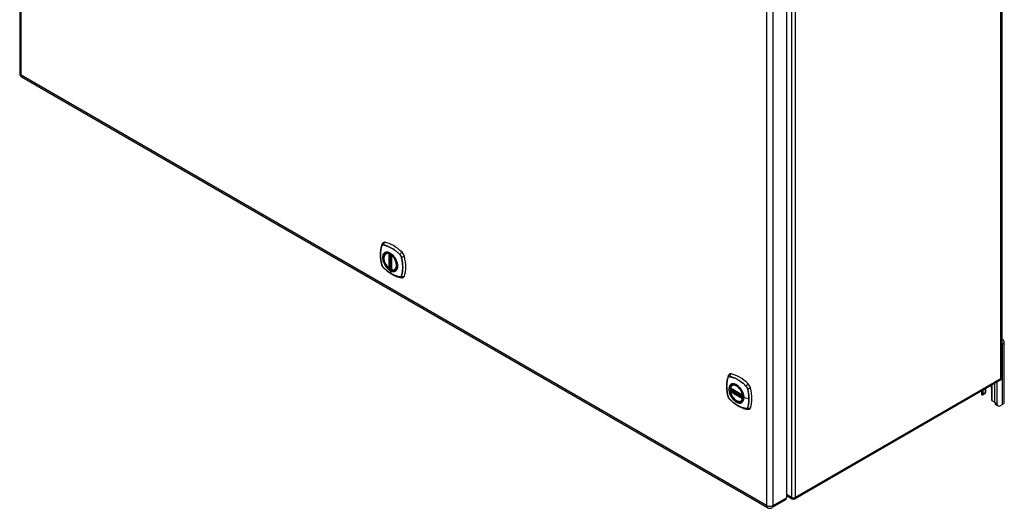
# Model space of a CAD drawing. Header units: inches. Extents: x 12 to 235, y 17 to 143.
# Tile 19 of 25: x 202 to 235, y 60 to 77. Entities that reach past the tile are written whole.
import ezdxf

# ---------------------------------------------------------------- set-up
doc = ezdxf.new("R2010")
doc.units = ezdxf.units.IN
doc.header["$MEASUREMENT"] = 0
doc.layers.add('Visible Edges(ANSI)', color=7, linetype='Continuous', lineweight=25)
doc.layers.add('Visible Tangent Edges(ANSI)', color=7, linetype='Continuous', lineweight=25)

msp = doc.modelspace()

# ---------------------------------------------------------------- linework, layer by layer
at = {"layer": 'Visible Edges(ANSI)'}
for p, q in [((202.226, 123.367), (202.226, 74.801)), ((235.392, 113.348), (235.392, 64.52)), ((228.123, 109.03), (228.123, 60.464)), ((202.307, 74.662), (227.477, 60.13)), ((214.593, 68.709), (214.604, 68.715)), ((214.788, 68.648), (214.788, 68.17)), ((214.719, 68.225), (214.706, 68.218)), ((214.734, 68.223), (214.732, 68.225)), ((214.788, 68.246), (214.747, 68.222)), ((214.906, 68.167), (214.917, 68.173)), ((235.419, 65.656), (235.392, 65.64)), ((235.474, 63.691), (235.474, 65.732)), ((226.285, 64.266), (226.296, 64.272)), ((235.343, 64.434), (228.412, 60.433)), ((235.159, 63.678), (235.159, 64.328)), ((235.234, 63.635), (235.234, 64.371)), ((226.229, 64.162), (226.643, 63.923)), ((226.229, 64.067), (226.243, 64.075)), ((226.249, 64.086), (226.248, 64.089)), ((226.254, 64.1), (226.295, 64.124)), ((234.707, 64.067), (234.707, 63.973)), ((234.821, 63.975), (234.747, 63.932)), ((234.759, 63.96), (234.759, 64.098)), ((234.834, 64.14), (234.834, 64.003)), ((234.855, 64.048), (234.855, 64.153)), ((235.047, 64.152), (235.047, 63.795)), ((226.598, 63.724), (226.609, 63.73)), ((235.266, 63.563), (235.192, 63.606)), ((235.419, 63.615), (235.344, 63.571)), ((228.123, 60.542), (228.313, 60.433)), ((228.09, 60.39), (227.638, 60.13))]:
    msp.add_line(p, q, dxfattribs=at)
at = {"layer": 'Visible Edges(ANSI)', "flags": 128}
for points in [[(214.457, 69.014), (214.445, 68.977), (214.434, 68.939), (214.426, 68.9), (214.419, 68.861), (214.413, 68.82), (214.409, 68.779), (214.407, 68.737), (214.406, 68.694), (214.407, 68.651), (214.409, 68.607), (214.413, 68.562), (214.418, 68.517), (214.425, 68.472), (214.433, 68.427), (214.442, 68.381), (214.453, 68.335)], [(214.5, 69.076), (214.492, 69.069), (214.485, 69.062), (214.473, 69.046), (214.463, 69.03), (214.457, 69.014)], [(214.692, 68.219), (214.678, 68.231), (214.664, 68.245), (214.651, 68.259), (214.638, 68.274), (214.626, 68.29), (214.614, 68.306), (214.603, 68.323), (214.592, 68.34), (214.582, 68.358), (214.572, 68.376), (214.564, 68.394), (214.556, 68.413), (214.549, 68.431), (214.543, 68.45), (214.538, 68.469), (214.533, 68.487), (214.53, 68.505), (214.527, 68.523), (214.526, 68.541), (214.525, 68.558), (214.525, 68.575), (214.527, 68.591), (214.529, 68.607), (214.532, 68.622), (214.537, 68.636), (214.542, 68.649), (214.548, 68.662), (214.555, 68.673), (214.564, 68.684), (214.573, 68.693), (214.583, 68.702), (214.593, 68.709)], [(214.846, 68.629), (214.865, 68.606), (214.883, 68.583), (214.899, 68.558), (214.915, 68.533), (214.929, 68.507), (214.942, 68.48), (214.954, 68.453), (214.963, 68.425)], [(214.453, 68.335), (214.458, 68.32), (214.463, 68.306), (214.469, 68.293), (214.476, 68.28), (214.484, 68.267), (214.492, 68.255), (214.502, 68.244), (214.512, 68.233)], [(214.512, 68.233), (214.547, 68.2), (214.582, 68.169), (214.617, 68.139), (214.653, 68.111), (214.689, 68.084), (214.726, 68.058), (214.763, 68.034), (214.8, 68.012), (214.837, 67.991), (214.875, 67.972), (214.913, 67.955), (214.951, 67.939), (214.988, 67.926), (215.026, 67.914), (215.064, 67.904), (215.102, 67.896)], [(214.732, 68.225), (214.73, 68.226), (214.726, 68.227), (214.722, 68.227), (214.719, 68.225)], [(214.906, 68.167), (214.894, 68.161), (214.882, 68.156), (214.869, 68.153), (214.855, 68.151), (214.841, 68.151), (214.826, 68.152), (214.812, 68.155), (214.797, 68.158)], [(215.102, 67.896), (215.119, 67.894), (215.138, 67.894), (215.158, 67.896), (215.168, 67.899), (215.178, 67.902)], [(226.149, 64.571), (226.137, 64.534), (226.126, 64.496), (226.118, 64.458), (226.111, 64.418), (226.105, 64.377), (226.101, 64.336), (226.099, 64.294), (226.098, 64.251), (226.099, 64.208), (226.101, 64.164), (226.105, 64.119), (226.11, 64.075), (226.117, 64.029), (226.125, 63.984), (226.134, 63.938), (226.145, 63.892)], [(226.192, 64.633), (226.184, 64.626), (226.177, 64.619), (226.165, 64.603), (226.155, 64.587), (226.149, 64.571)], [(226.223, 64.175), (226.228, 64.19), (226.233, 64.204), (226.239, 64.217), (226.246, 64.229), (226.255, 64.24), (226.264, 64.25), (226.274, 64.259), (226.285, 64.266)], [(226.538, 64.186), (226.557, 64.164), (226.575, 64.14), (226.591, 64.115), (226.607, 64.09), (226.621, 64.064), (226.634, 64.037), (226.645, 64.01), (226.655, 63.982)], [(226.145, 63.892), (226.15, 63.877), (226.155, 63.863), (226.161, 63.85), (226.168, 63.837), (226.176, 63.824), (226.184, 63.812), (226.194, 63.801), (226.204, 63.79)], [(226.598, 63.724), (226.587, 63.718), (226.575, 63.713), (226.562, 63.71), (226.549, 63.709), (226.535, 63.708), (226.521, 63.709), (226.507, 63.711), (226.493, 63.714), (226.478, 63.719), (226.463, 63.725), (226.449, 63.732), (226.434, 63.74), (226.419, 63.749), (226.405, 63.759), (226.391, 63.77), (226.376, 63.782), (226.363, 63.796), (226.349, 63.809), (226.336, 63.824), (226.323, 63.839), (226.311, 63.855), (226.3, 63.872), (226.289, 63.889), (226.278, 63.907), (226.269, 63.925), (226.26, 63.943), (226.252, 63.961), (226.244, 63.98), (226.238, 63.999), (226.232, 64.017), (226.227, 64.036), (226.223, 64.054)], [(226.243, 64.075), (226.245, 64.077), (226.248, 64.08), (226.249, 64.083), (226.249, 64.086)], [(234.747, 63.932), (234.746, 63.931), (234.745, 63.931), (234.743, 63.931), (234.742, 63.93), (234.741, 63.93), (234.74, 63.93), (234.739, 63.93), (234.738, 63.93), (234.737, 63.93), (234.736, 63.93), (234.734, 63.93), (234.733, 63.93), (234.732, 63.93), (234.731, 63.931), (234.73, 63.931), (234.729, 63.932), (234.728, 63.932), (234.727, 63.933), (234.726, 63.934), (234.725, 63.934), (234.724, 63.935), (234.723, 63.936), (234.722, 63.937), (234.721, 63.938)], [(234.842, 64.008), (234.842, 64.008), (234.841, 64.007), (234.841, 64.007), (234.841, 64.006), (234.84, 64.006), (234.84, 64.005), (234.84, 64.005), (234.839, 64.005), (234.839, 64.004), (234.839, 64.004), (234.838, 64.003), (234.838, 64.003), (234.838, 64.002), (234.837, 64.002), (234.837, 64.002), (234.836, 64.001), (234.836, 64.001), (234.836, 64), (234.835, 64), (234.835, 64), (234.835, 63.999), (234.834, 63.999), (234.834, 63.998), (234.833, 63.998)], [(226.204, 63.79), (226.239, 63.757), (226.274, 63.726), (226.309, 63.696), (226.345, 63.668), (226.381, 63.641), (226.418, 63.615), (226.455, 63.591), (226.492, 63.569), (226.529, 63.548), (226.567, 63.529), (226.605, 63.512), (226.643, 63.496), (226.68, 63.483), (226.718, 63.471), (226.756, 63.461), (226.794, 63.453)], [(235.096, 63.722), (235.094, 63.722), (235.092, 63.723), (235.09, 63.724), (235.088, 63.724), (235.087, 63.725), (235.085, 63.726), (235.083, 63.727), (235.081, 63.728), (235.08, 63.729), (235.078, 63.73), (235.077, 63.731), (235.075, 63.733), (235.073, 63.734), (235.072, 63.735), (235.07, 63.737), (235.069, 63.738), (235.068, 63.74), (235.066, 63.741), (235.065, 63.743), (235.064, 63.745), (235.063, 63.746), (235.062, 63.748), (235.06, 63.75), (235.059, 63.751)], [(226.794, 63.453), (226.811, 63.451), (226.83, 63.451), (226.85, 63.453), (226.86, 63.456), (226.87, 63.459)]]:
    msp.add_lwpolyline(points, dxfattribs=at)
at = {"layer": 'Visible Edges(ANSI)'}
for centre, radius, start, end in [((202.387, 74.801), 0.161, 180, 240), ((214.8, 68.648), 0.0118, 137.3656, 180), ((214.7, 68.228), 0.0118, 229.389, 300), ((214.742, 68.232), 0.0118, 232.1717, 300), ((214.8, 68.17), 0.0118, 180, 253.4446), ((235.293, 64.52), 0.099, 300, 0), ((226.235, 64.172), 0.0118, 166.5554, 240), ((226.235, 64.056), 0.0118, 120, 190.611), ((226.26, 64.09), 0.0118, 120, 187.8283), ((226.649, 63.933), 0.0118, 240, 282.6344), ((228.362, 60.518), 0.099, 240, 300), ((227.558, 60.269), 0.161, 240, 300)]:
    msp.add_arc(centre, radius, start, end, dxfattribs=at)
for centre, major_axis, start_param, end_param in [((214.597, 68.929), (-0.089, 0.153), 5.825423, 6.381985), ((214.848, 67.932), (-0.64, 1.108), 5.170151, 5.825423), ((214.743, 68.434), (0.157, -0.273), 2.363977, 7.060801), ((215.098, 68.639), (0.089, -0.153), 1.113034, 2.028558), ((214.36, 68.775), (-0.64, 1.108), 3.599355, 4.254627), ((215.098, 68.06), (0.089, -0.153), 6.184386, 6.740947), ((235.287, 65.732), (0.188, 0), 5.497787, 7.25497), ((226.289, 64.486), (-0.089, 0.153), 5.825423, 6.381985), ((226.54, 63.489), (-0.64, 1.108), 5.170151, 5.825423), ((226.435, 63.991), (0.157, -0.273), 2.363977, 7.060801), ((226.79, 64.196), (0.089, -0.153), 1.113034, 2.028558), ((234.903, 64.235), (0.102, -0.176), 0.785398, 1.335218), ((226.052, 64.332), (-0.64, 1.108), 3.599355, 4.254627), ((234.843, 63.973), (-0.136, 0), 0, 0.457575), ((234.716, 63.986), (0.031, -0.0537), 6.282025, 7.068583), ((234.79, 64.029), (0.031, -0.0537), 0, 0.785398), ((234.668, 64.048), (0.187, 0), 5.900503, 6.283185), ((235.09, 63.769), (-0.031, 0.0537), 0.785398, 1.571956), ((235.156, 63.792), (0.136, 0), 4.254814, 4.739895), ((235.27, 63.741), (-0.078, -0.135), 5.497787, 6.283185), ((235.344, 63.699), (-0.078, -0.135), 5.497787, 7.068583), ((235.287, 63.691), (0.187, 0), 5.497787, 6.283185), ((226.79, 63.617), (0.089, -0.153), 6.184386, 6.740947), ((228.009, 60.53), (0.081, -0.139), 0, 0.785398)]:
    msp.add_ellipse(centre, major_axis=major_axis, ratio=0.57735, start_param=start_param, end_param=end_param, dxfattribs=at)
for centre, major_axis in [((214.739, 68.432), (0.16, -0.277)), ((226.431, 63.989), (-0.16, 0.277))]:
    msp.add_ellipse(centre, major_axis=major_axis, ratio=0.57735, dxfattribs=at)
at = {"layer": 'Visible Tangent Edges(ANSI)'}
for p, q in [((202.274, 74.735), (202.274, 123.301)), ((235.363, 64.48), (235.363, 113.308)), ((228.292, 109.306), (228.292, 60.478)), ((228.432, 60.478), (228.432, 109.306)), ((227.444, 108.769), (227.444, 60.203)), ((227.671, 60.203), (227.671, 108.769)), ((227.444, 60.203), (202.274, 74.735)), ((214.457, 68.969), (214.457, 68.969)), ((214.509, 68.999), (214.509, 68.999)), ((214.691, 68.701), (214.691, 68.223)), ((214.708, 68.701), (214.715, 68.705)), ((214.708, 68.223), (214.708, 68.701)), ((214.719, 68.703), (214.719, 68.229)), ((214.735, 68.23), (214.735, 68.695)), ((214.75, 68.228), (214.75, 68.686)), ((214.792, 68.165), (214.792, 68.643)), ((215.063, 68.679), (215.064, 68.679)), ((215.115, 68.589), (215.115, 68.589)), ((214.457, 68.328), (214.457, 68.329)), ((214.509, 68.238), (214.509, 68.239)), ((214.719, 68.229), (214.708, 68.223)), ((214.788, 68.25), (214.75, 68.228)), ((214.786, 68.025), (214.738, 68.14)), ((215.064, 67.918), (215.063, 67.918)), ((215.115, 67.948), (215.115, 67.948)), ((235.419, 63.615), (235.419, 65.656)), ((226.149, 64.526), (226.149, 64.526)), ((226.201, 64.556), (226.201, 64.556)), ((226.755, 64.236), (226.756, 64.236)), ((235.363, 64.48), (228.432, 60.478)), ((235.059, 64.271), (235.059, 63.751)), ((226.149, 63.885), (226.149, 63.886)), ((226.64, 63.928), (226.227, 64.167)), ((226.227, 64.051), (226.64, 63.813)), ((226.235, 64.066), (226.246, 64.073)), ((226.649, 63.827), (226.235, 64.066)), ((226.246, 64.073), (226.656, 63.836)), ((226.657, 63.853), (226.255, 64.085)), ((226.26, 64.1), (226.298, 64.122)), ((226.657, 63.87), (226.26, 64.1)), ((226.807, 64.146), (226.807, 64.146)), ((234.747, 63.932), (234.747, 64.09)), ((234.834, 64.003), (234.759, 63.96)), ((226.201, 63.795), (226.201, 63.796)), ((226.656, 63.831), (226.649, 63.827)), ((226.853, 63.799), (226.683, 63.842)), ((235.234, 63.635), (235.159, 63.678)), ((226.756, 63.475), (226.755, 63.475)), ((226.807, 63.506), (226.807, 63.505)), ((228.292, 60.478), (228.123, 60.576)), ((227.671, 60.203), (228.123, 60.464))]:
    msp.add_line(p, q, dxfattribs=at)
at = {"layer": 'Visible Tangent Edges(ANSI)', "flags": 128}
for points in [[(214.456, 68.971), (214.449, 68.949), (214.442, 68.927), (214.436, 68.904), (214.431, 68.88), (214.426, 68.856), (214.422, 68.832), (214.418, 68.807), (214.415, 68.781), (214.413, 68.756), (214.412, 68.729), (214.411, 68.703), (214.41, 68.676), (214.411, 68.648), (214.412, 68.62), (214.413, 68.592), (214.415, 68.564), (214.418, 68.535), (214.422, 68.507), (214.426, 68.477), (214.431, 68.448), (214.436, 68.419), (214.442, 68.389), (214.449, 68.359), (214.456, 68.329)], [(214.457, 68.329), (214.45, 68.359), (214.443, 68.388), (214.437, 68.418), (214.431, 68.448), (214.427, 68.477), (214.422, 68.506), (214.419, 68.535), (214.416, 68.563), (214.414, 68.592), (214.412, 68.62), (214.411, 68.647), (214.411, 68.675), (214.411, 68.702), (214.412, 68.728), (214.414, 68.755), (214.416, 68.78), (214.419, 68.806), (214.422, 68.831), (214.426, 68.855), (214.431, 68.879), (214.437, 68.902), (214.443, 68.925), (214.45, 68.947), (214.457, 68.969)], [(214.509, 69.001), (214.506, 69.002), (214.503, 69.002), (214.5, 69.002), (214.497, 69.002), (214.494, 69.002), (214.491, 69.002), (214.489, 69.001), (214.486, 69.001), (214.483, 69), (214.481, 68.999), (214.479, 68.998), (214.476, 68.997), (214.474, 68.995), (214.472, 68.994), (214.47, 68.992), (214.468, 68.99), (214.466, 68.988), (214.464, 68.986), (214.463, 68.984), (214.461, 68.982), (214.46, 68.979), (214.458, 68.977), (214.457, 68.974), (214.456, 68.971)], [(214.457, 68.969), (214.458, 68.972), (214.459, 68.975), (214.46, 68.977), (214.462, 68.98), (214.463, 68.982), (214.465, 68.984), (214.467, 68.986), (214.469, 68.988), (214.471, 68.99), (214.473, 68.991), (214.475, 68.993), (214.477, 68.994), (214.479, 68.996), (214.481, 68.997), (214.484, 68.997), (214.486, 68.998), (214.489, 68.999), (214.492, 68.999), (214.494, 69), (214.497, 69), (214.5, 69), (214.503, 69), (214.506, 68.999), (214.509, 68.999)], [(215.065, 68.68), (215.042, 68.702), (215.02, 68.722), (214.997, 68.742), (214.974, 68.762), (214.951, 68.781), (214.927, 68.799), (214.904, 68.817), (214.88, 68.833), (214.857, 68.85), (214.833, 68.865), (214.81, 68.88), (214.786, 68.894), (214.763, 68.907), (214.739, 68.919), (214.715, 68.931), (214.692, 68.942), (214.669, 68.952), (214.645, 68.962), (214.622, 68.97), (214.599, 68.978), (214.576, 68.985), (214.554, 68.991), (214.531, 68.997), (214.509, 69.001)], [(214.509, 68.999), (214.531, 68.994), (214.554, 68.989), (214.576, 68.983), (214.599, 68.976), (214.622, 68.968), (214.645, 68.96), (214.668, 68.951), (214.692, 68.941), (214.715, 68.93), (214.739, 68.918), (214.762, 68.906), (214.786, 68.892), (214.809, 68.878), (214.833, 68.864), (214.856, 68.848), (214.88, 68.832), (214.903, 68.815), (214.926, 68.798), (214.95, 68.779), (214.973, 68.761), (214.996, 68.741), (215.018, 68.721), (215.041, 68.7), (215.063, 68.679)], [(214.544, 68.729), (214.535, 68.721), (214.527, 68.712), (214.519, 68.702), (214.512, 68.691), (214.506, 68.679), (214.501, 68.667), (214.496, 68.653), (214.493, 68.639), (214.49, 68.625), (214.488, 68.609), (214.486, 68.593), (214.486, 68.577), (214.486, 68.56), (214.488, 68.542), (214.49, 68.524), (214.493, 68.506), (214.496, 68.488), (214.501, 68.469), (214.506, 68.45), (214.512, 68.432), (214.519, 68.413), (214.527, 68.394), (214.535, 68.376), (214.544, 68.357)], [(214.739, 68.144), (214.702, 68.168), (214.665, 68.199), (214.631, 68.234), (214.598, 68.275), (214.569, 68.318), (214.544, 68.364), (214.523, 68.412), (214.507, 68.46), (214.496, 68.507), (214.49, 68.553), (214.49, 68.596), (214.496, 68.635), (214.507, 68.67), (214.523, 68.699), (214.544, 68.723), (214.569, 68.74), (214.598, 68.75), (214.63, 68.753), (214.665, 68.749), (214.701, 68.737), (214.738, 68.719), (214.775, 68.695), (214.811, 68.664), (214.846, 68.629)], [(214.577, 68.748), (214.576, 68.747), (214.574, 68.747), (214.573, 68.746), (214.571, 68.746), (214.57, 68.745), (214.568, 68.744), (214.567, 68.744), (214.565, 68.743), (214.564, 68.742), (214.562, 68.741), (214.561, 68.741), (214.56, 68.74), (214.558, 68.739), (214.557, 68.738), (214.556, 68.737), (214.554, 68.736), (214.553, 68.736), (214.552, 68.735), (214.55, 68.734), (214.549, 68.733), (214.548, 68.732), (214.546, 68.731), (214.545, 68.73), (214.544, 68.729)], [(214.899, 68.562), (214.888, 68.579), (214.876, 68.596), (214.863, 68.612), (214.85, 68.627), (214.837, 68.642), (214.824, 68.656), (214.81, 68.669), (214.796, 68.681), (214.782, 68.693), (214.767, 68.704), (214.753, 68.714), (214.738, 68.722), (214.724, 68.73), (214.709, 68.737), (214.695, 68.743), (214.68, 68.748), (214.666, 68.752), (214.652, 68.754), (214.639, 68.756), (214.626, 68.757), (214.613, 68.756), (214.6, 68.754), (214.589, 68.752), (214.577, 68.748)], [(214.932, 68.505), (214.931, 68.507), (214.93, 68.51), (214.928, 68.512), (214.927, 68.514), (214.926, 68.517), (214.924, 68.519), (214.923, 68.522), (214.922, 68.524), (214.92, 68.527), (214.919, 68.529), (214.918, 68.531), (214.916, 68.534), (214.915, 68.536), (214.914, 68.539), (214.912, 68.541), (214.911, 68.543), (214.909, 68.546), (214.908, 68.548), (214.906, 68.551), (214.905, 68.553), (214.903, 68.555), (214.902, 68.558), (214.9, 68.56), (214.899, 68.562)], [(214.932, 68.133), (214.941, 68.141), (214.949, 68.15), (214.957, 68.16), (214.964, 68.171), (214.97, 68.183), (214.976, 68.195), (214.98, 68.209), (214.984, 68.223), (214.987, 68.237), (214.989, 68.253), (214.99, 68.269), (214.991, 68.285), (214.99, 68.303), (214.989, 68.32), (214.987, 68.338), (214.984, 68.356), (214.98, 68.374), (214.975, 68.393), (214.97, 68.412), (214.964, 68.43), (214.957, 68.449), (214.949, 68.468), (214.941, 68.486), (214.932, 68.505)], [(215.064, 68.679), (215.066, 68.676), (215.069, 68.672), (215.072, 68.669), (215.075, 68.666), (215.078, 68.663), (215.081, 68.659), (215.083, 68.656), (215.086, 68.652), (215.088, 68.649), (215.091, 68.645), (215.093, 68.641), (215.095, 68.637), (215.098, 68.633), (215.1, 68.629), (215.102, 68.625), (215.104, 68.621), (215.105, 68.617), (215.107, 68.613), (215.109, 68.609), (215.11, 68.605), (215.112, 68.601), (215.113, 68.597), (215.114, 68.593), (215.115, 68.589)], [(215.117, 68.589), (215.116, 68.593), (215.115, 68.597), (215.114, 68.602), (215.112, 68.606), (215.111, 68.61), (215.109, 68.614), (215.107, 68.618), (215.106, 68.622), (215.104, 68.626), (215.102, 68.63), (215.099, 68.634), (215.097, 68.638), (215.095, 68.642), (215.093, 68.646), (215.09, 68.65), (215.087, 68.654), (215.085, 68.657), (215.082, 68.661), (215.079, 68.664), (215.077, 68.668), (215.074, 68.671), (215.071, 68.674), (215.068, 68.677), (215.065, 68.68)], [(215.115, 68.589), (215.123, 68.559), (215.129, 68.529), (215.135, 68.499), (215.141, 68.47), (215.146, 68.44), (215.15, 68.411), (215.153, 68.382), (215.156, 68.354), (215.159, 68.326), (215.16, 68.298), (215.161, 68.27), (215.161, 68.243), (215.161, 68.216), (215.16, 68.189), (215.159, 68.163), (215.156, 68.137), (215.153, 68.112), (215.15, 68.087), (215.146, 68.062), (215.141, 68.038), (215.135, 68.015), (215.129, 67.992), (215.123, 67.97), (215.115, 67.948)], [(215.117, 67.947), (215.125, 67.969), (215.131, 67.991), (215.137, 68.014), (215.143, 68.037), (215.147, 68.061), (215.151, 68.086), (215.155, 68.111), (215.158, 68.136), (215.16, 68.162), (215.162, 68.189), (215.163, 68.215), (215.163, 68.242), (215.162, 68.27), (215.162, 68.297), (215.16, 68.325), (215.158, 68.354), (215.155, 68.382), (215.151, 68.411), (215.147, 68.44), (215.142, 68.47), (215.137, 68.499), (215.131, 68.529), (215.125, 68.559), (215.117, 68.589)], [(214.456, 68.329), (214.457, 68.325), (214.458, 68.321), (214.46, 68.317), (214.461, 68.312), (214.463, 68.308), (214.464, 68.304), (214.466, 68.3), (214.468, 68.296), (214.47, 68.292), (214.472, 68.288), (214.474, 68.284), (214.476, 68.28), (214.479, 68.276), (214.481, 68.272), (214.483, 68.268), (214.486, 68.264), (214.489, 68.261), (214.491, 68.257), (214.494, 68.254), (214.497, 68.25), (214.5, 68.247), (214.503, 68.244), (214.506, 68.241), (214.509, 68.238)], [(214.509, 68.239), (214.506, 68.242), (214.503, 68.245), (214.5, 68.248), (214.497, 68.251), (214.494, 68.255), (214.492, 68.258), (214.489, 68.262), (214.486, 68.265), (214.484, 68.269), (214.481, 68.272), (214.479, 68.276), (214.477, 68.28), (214.475, 68.284), (214.473, 68.288), (214.471, 68.292), (214.469, 68.296), (214.467, 68.3), (214.465, 68.304), (214.463, 68.308), (214.462, 68.312), (214.46, 68.316), (214.459, 68.32), (214.458, 68.324), (214.457, 68.328)], [(214.786, 68.025), (214.774, 68.032), (214.763, 68.039), (214.751, 68.046), (214.739, 68.054), (214.727, 68.061), (214.716, 68.069), (214.704, 68.077), (214.692, 68.085), (214.681, 68.094), (214.669, 68.102), (214.657, 68.111), (214.646, 68.12), (214.634, 68.129), (214.622, 68.138), (214.611, 68.147), (214.599, 68.157), (214.588, 68.167), (214.576, 68.176), (214.565, 68.186), (214.554, 68.197), (214.542, 68.207), (214.531, 68.217), (214.52, 68.228), (214.509, 68.238)], [(214.509, 68.238), (214.531, 68.216), (214.554, 68.196), (214.577, 68.176), (214.599, 68.156), (214.623, 68.137), (214.646, 68.119), (214.669, 68.101), (214.693, 68.084), (214.716, 68.068), (214.74, 68.053), (214.763, 68.038), (214.787, 68.024), (214.81, 68.011), (214.834, 67.999), (214.857, 67.987), (214.881, 67.976), (214.904, 67.966), (214.928, 67.956), (214.951, 67.948), (214.974, 67.94), (214.997, 67.933), (215.02, 67.927), (215.042, 67.921), (215.065, 67.917)], [(214.544, 68.357), (214.545, 68.355), (214.546, 68.352), (214.548, 68.35), (214.549, 68.347), (214.55, 68.345), (214.552, 68.343), (214.553, 68.34), (214.554, 68.338), (214.556, 68.335), (214.557, 68.333), (214.558, 68.33), (214.56, 68.328), (214.561, 68.326), (214.562, 68.323), (214.564, 68.321), (214.565, 68.318), (214.567, 68.316), (214.568, 68.314), (214.57, 68.311), (214.571, 68.309), (214.573, 68.307), (214.574, 68.304), (214.576, 68.302), (214.577, 68.3)], [(214.577, 68.3), (214.583, 68.291), (214.589, 68.283), (214.595, 68.274), (214.601, 68.266), (214.607, 68.258), (214.613, 68.25), (214.619, 68.242), (214.626, 68.235), (214.632, 68.227), (214.639, 68.22), (214.646, 68.213), (214.653, 68.206), (214.66, 68.2), (214.666, 68.193), (214.673, 68.187), (214.681, 68.181), (214.688, 68.175), (214.695, 68.169), (214.702, 68.164), (214.709, 68.158), (214.717, 68.153), (214.724, 68.149), (214.731, 68.144), (214.738, 68.14)], [(214.719, 68.229), (214.719, 68.229), (214.719, 68.229), (214.719, 68.229), (214.719, 68.229), (214.719, 68.229), (214.719, 68.229), (214.719, 68.229), (214.719, 68.229), (214.719, 68.229), (214.719, 68.229), (214.719, 68.229), (214.719, 68.229), (214.719, 68.229), (214.719, 68.229), (214.719, 68.228), (214.719, 68.228), (214.719, 68.228), (214.719, 68.228), (214.719, 68.228), (214.719, 68.228), (214.719, 68.228), (214.719, 68.228), (214.719, 68.228), (214.719, 68.228)], [(214.719, 68.228), (214.719, 68.228), (214.719, 68.227), (214.719, 68.227), (214.719, 68.227), (214.719, 68.227), (214.719, 68.227), (214.719, 68.227), (214.719, 68.226), (214.719, 68.226), (214.719, 68.226), (214.719, 68.226), (214.719, 68.226), (214.719, 68.226), (214.719, 68.226), (214.719, 68.226), (214.719, 68.226), (214.719, 68.226), (214.719, 68.226), (214.719, 68.225), (214.719, 68.225), (214.719, 68.225), (214.719, 68.225), (214.719, 68.225), (214.719, 68.225)], [(214.719, 68.225), (214.719, 68.225), (214.719, 68.225), (214.719, 68.225), (214.719, 68.225), (214.719, 68.225), (214.719, 68.225), (214.719, 68.225), (214.719, 68.225), (214.719, 68.225), (214.719, 68.225), (214.719, 68.225), (214.719, 68.225), (214.719, 68.225), (214.719, 68.225), (214.719, 68.225), (214.719, 68.225), (214.719, 68.225), (214.719, 68.225), (214.719, 68.225), (214.719, 68.225), (214.719, 68.225), (214.719, 68.225), (214.719, 68.225), (214.719, 68.225)], [(214.732, 68.225), (214.732, 68.225), (214.732, 68.225), (214.732, 68.224), (214.733, 68.224), (214.733, 68.224), (214.733, 68.224), (214.733, 68.224), (214.733, 68.224), (214.733, 68.224), (214.733, 68.224), (214.733, 68.224), (214.733, 68.224), (214.733, 68.224), (214.733, 68.224), (214.733, 68.224), (214.733, 68.224), (214.733, 68.224), (214.733, 68.224), (214.733, 68.224), (214.733, 68.224), (214.733, 68.224), (214.733, 68.224), (214.733, 68.224), (214.734, 68.224)], [(214.734, 68.227), (214.734, 68.227), (214.735, 68.227), (214.735, 68.227), (214.735, 68.227), (214.735, 68.228), (214.735, 68.228), (214.735, 68.228), (214.735, 68.228), (214.735, 68.228), (214.735, 68.228), (214.735, 68.228), (214.735, 68.229), (214.735, 68.229), (214.735, 68.229), (214.735, 68.229), (214.735, 68.229), (214.735, 68.229), (214.735, 68.229), (214.735, 68.229), (214.735, 68.23), (214.735, 68.23), (214.735, 68.23), (214.735, 68.23), (214.735, 68.23)], [(214.734, 68.224), (214.734, 68.224), (214.734, 68.224), (214.734, 68.224), (214.734, 68.224), (214.734, 68.224), (214.734, 68.224), (214.734, 68.224), (214.734, 68.224), (214.734, 68.225), (214.734, 68.225), (214.734, 68.225), (214.734, 68.225), (214.734, 68.225), (214.734, 68.225), (214.734, 68.225), (214.734, 68.225), (214.734, 68.226), (214.734, 68.226), (214.734, 68.226), (214.734, 68.226), (214.734, 68.226), (214.734, 68.227), (214.734, 68.227), (214.734, 68.227)], [(214.963, 68.425), (214.972, 68.399), (214.978, 68.372), (214.983, 68.345), (214.986, 68.32), (214.988, 68.295), (214.987, 68.271), (214.985, 68.248), (214.981, 68.226), (214.976, 68.206), (214.968, 68.188), (214.96, 68.171), (214.949, 68.156), (214.937, 68.143), (214.924, 68.132), (214.909, 68.123), (214.894, 68.116), (214.877, 68.112), (214.859, 68.11), (214.84, 68.11), (214.821, 68.112), (214.801, 68.117), (214.78, 68.124), (214.76, 68.133), (214.739, 68.144)], [(214.738, 68.14), (214.746, 68.136), (214.753, 68.132), (214.76, 68.128), (214.767, 68.125), (214.775, 68.122), (214.782, 68.119), (214.789, 68.116), (214.796, 68.114), (214.803, 68.112), (214.81, 68.11), (214.817, 68.109), (214.824, 68.108), (214.831, 68.107), (214.837, 68.106), (214.844, 68.105), (214.85, 68.105), (214.857, 68.105), (214.863, 68.106), (214.869, 68.106), (214.876, 68.107), (214.882, 68.109), (214.888, 68.11), (214.893, 68.112), (214.899, 68.114)], [(215.063, 67.918), (215.052, 67.921), (215.041, 67.923), (215.03, 67.925), (215.018, 67.928), (215.007, 67.931), (214.996, 67.934), (214.984, 67.938), (214.973, 67.941), (214.961, 67.945), (214.95, 67.949), (214.938, 67.953), (214.927, 67.957), (214.915, 67.962), (214.903, 67.967), (214.892, 67.972), (214.88, 67.977), (214.868, 67.982), (214.857, 67.988), (214.845, 67.994), (214.833, 68), (214.821, 68.006), (214.81, 68.012), (214.798, 68.019), (214.786, 68.025)], [(214.899, 68.114), (214.9, 68.114), (214.902, 68.115), (214.903, 68.116), (214.905, 68.116), (214.906, 68.117), (214.908, 68.118), (214.909, 68.118), (214.911, 68.119), (214.912, 68.12), (214.914, 68.12), (214.915, 68.121), (214.916, 68.122), (214.918, 68.123), (214.919, 68.124), (214.92, 68.125), (214.922, 68.125), (214.923, 68.126), (214.924, 68.127), (214.926, 68.128), (214.927, 68.129), (214.928, 68.13), (214.93, 68.131), (214.931, 68.132), (214.932, 68.133)], [(215.115, 67.948), (215.114, 67.945), (215.113, 67.943), (215.112, 67.94), (215.11, 67.938), (215.109, 67.935), (215.107, 67.933), (215.105, 67.931), (215.104, 67.929), (215.102, 67.927), (215.1, 67.926), (215.098, 67.924), (215.095, 67.923), (215.093, 67.922), (215.091, 67.921), (215.088, 67.92), (215.086, 67.919), (215.083, 67.918), (215.081, 67.918), (215.078, 67.918), (215.075, 67.917), (215.072, 67.917), (215.069, 67.918), (215.066, 67.918), (215.064, 67.918)], [(215.065, 67.917), (215.068, 67.916), (215.071, 67.916), (215.074, 67.916), (215.077, 67.916), (215.079, 67.916), (215.082, 67.916), (215.085, 67.917), (215.087, 67.917), (215.09, 67.918), (215.093, 67.919), (215.095, 67.92), (215.097, 67.921), (215.099, 67.923), (215.102, 67.924), (215.104, 67.926), (215.106, 67.928), (215.107, 67.93), (215.109, 67.932), (215.111, 67.934), (215.112, 67.936), (215.114, 67.939), (215.115, 67.942), (215.116, 67.944), (215.117, 67.947)], [(226.148, 64.528), (226.141, 64.506), (226.134, 64.484), (226.128, 64.461), (226.123, 64.438), (226.118, 64.413), (226.114, 64.389), (226.11, 64.364), (226.107, 64.338), (226.105, 64.313), (226.104, 64.286), (226.103, 64.26), (226.102, 64.233), (226.103, 64.205), (226.104, 64.178), (226.105, 64.149), (226.107, 64.121), (226.11, 64.092), (226.114, 64.064), (226.118, 64.034), (226.123, 64.005), (226.128, 63.976), (226.134, 63.946), (226.141, 63.916), (226.148, 63.886)], [(226.149, 63.886), (226.142, 63.916), (226.135, 63.946), (226.129, 63.975), (226.123, 64.005), (226.119, 64.034), (226.114, 64.063), (226.111, 64.092), (226.108, 64.121), (226.106, 64.149), (226.104, 64.177), (226.103, 64.205), (226.103, 64.232), (226.103, 64.259), (226.104, 64.285), (226.106, 64.312), (226.108, 64.337), (226.111, 64.363), (226.114, 64.388), (226.119, 64.412), (226.123, 64.436), (226.129, 64.459), (226.135, 64.482), (226.142, 64.504), (226.149, 64.526)], [(226.201, 64.558), (226.198, 64.559), (226.195, 64.559), (226.192, 64.559), (226.189, 64.559), (226.186, 64.559), (226.183, 64.559), (226.181, 64.558), (226.178, 64.558), (226.175, 64.557), (226.173, 64.556), (226.171, 64.555), (226.168, 64.554), (226.166, 64.552), (226.164, 64.551), (226.162, 64.549), (226.16, 64.547), (226.158, 64.545), (226.156, 64.543), (226.155, 64.541), (226.153, 64.539), (226.152, 64.536), (226.15, 64.534), (226.149, 64.531), (226.148, 64.528)], [(226.149, 64.526), (226.15, 64.529), (226.151, 64.532), (226.152, 64.534), (226.154, 64.537), (226.155, 64.539), (226.157, 64.541), (226.159, 64.543), (226.161, 64.545), (226.163, 64.547), (226.165, 64.548), (226.167, 64.55), (226.169, 64.551), (226.171, 64.553), (226.173, 64.554), (226.176, 64.555), (226.178, 64.555), (226.181, 64.556), (226.184, 64.556), (226.186, 64.557), (226.189, 64.557), (226.192, 64.557), (226.195, 64.557), (226.198, 64.556), (226.201, 64.556)], [(226.757, 64.237), (226.734, 64.259), (226.712, 64.279), (226.689, 64.299), (226.666, 64.319), (226.643, 64.338), (226.619, 64.356), (226.596, 64.374), (226.572, 64.391), (226.549, 64.407), (226.525, 64.422), (226.502, 64.437), (226.478, 64.451), (226.455, 64.464), (226.431, 64.476), (226.407, 64.488), (226.384, 64.499), (226.361, 64.509), (226.337, 64.519), (226.314, 64.527), (226.291, 64.535), (226.268, 64.542), (226.246, 64.548), (226.223, 64.554), (226.201, 64.558)], [(226.201, 64.556), (226.223, 64.551), (226.246, 64.546), (226.268, 64.54), (226.291, 64.533), (226.314, 64.525), (226.337, 64.517), (226.36, 64.508), (226.384, 64.498), (226.407, 64.487), (226.431, 64.475), (226.454, 64.463), (226.478, 64.449), (226.501, 64.436), (226.525, 64.421), (226.548, 64.405), (226.572, 64.389), (226.595, 64.372), (226.618, 64.355), (226.642, 64.337), (226.665, 64.318), (226.688, 64.298), (226.71, 64.278), (226.733, 64.257), (226.755, 64.236)], [(226.236, 64.286), (226.227, 64.278), (226.219, 64.269), (226.211, 64.259), (226.204, 64.248), (226.198, 64.236), (226.193, 64.224), (226.188, 64.211), (226.185, 64.196), (226.182, 64.182), (226.18, 64.166), (226.178, 64.15), (226.178, 64.134), (226.178, 64.117), (226.18, 64.099), (226.182, 64.081), (226.185, 64.063), (226.188, 64.045), (226.193, 64.026), (226.198, 64.007), (226.204, 63.988), (226.211, 63.97), (226.219, 63.951), (226.227, 63.933), (226.236, 63.914)], [(226.68, 63.845), (226.674, 63.786), (226.657, 63.738), (226.63, 63.7), (226.593, 63.676), (226.549, 63.667), (226.5, 63.672), (226.447, 63.692), (226.394, 63.725), (226.342, 63.771), (226.294, 63.826), (226.253, 63.889), (226.22, 63.956), (226.197, 64.025), (226.184, 64.093), (226.183, 64.155), (226.193, 64.21), (226.214, 64.255), (226.244, 64.287), (226.284, 64.306), (226.33, 64.309), (226.381, 64.299), (226.434, 64.274), (226.488, 64.235), (226.538, 64.186)], [(226.269, 64.305), (226.268, 64.304), (226.266, 64.304), (226.265, 64.303), (226.263, 64.303), (226.262, 64.302), (226.26, 64.301), (226.259, 64.301), (226.257, 64.3), (226.256, 64.299), (226.254, 64.298), (226.253, 64.298), (226.252, 64.297), (226.25, 64.296), (226.249, 64.295), (226.248, 64.294), (226.246, 64.293), (226.245, 64.293), (226.244, 64.292), (226.242, 64.291), (226.241, 64.29), (226.24, 64.289), (226.238, 64.288), (226.237, 64.287), (226.236, 64.286)], [(226.591, 64.119), (226.58, 64.136), (226.568, 64.153), (226.555, 64.169), (226.542, 64.184), (226.529, 64.199), (226.516, 64.213), (226.502, 64.226), (226.488, 64.238), (226.474, 64.25), (226.459, 64.261), (226.445, 64.271), (226.43, 64.279), (226.416, 64.287), (226.401, 64.294), (226.387, 64.3), (226.372, 64.305), (226.358, 64.309), (226.344, 64.311), (226.331, 64.313), (226.318, 64.314), (226.305, 64.313), (226.292, 64.311), (226.281, 64.309), (226.269, 64.305)], [(226.756, 64.236), (226.759, 64.233), (226.761, 64.23), (226.764, 64.226), (226.767, 64.223), (226.77, 64.22), (226.773, 64.216), (226.775, 64.213), (226.778, 64.209), (226.78, 64.206), (226.783, 64.202), (226.785, 64.198), (226.787, 64.194), (226.79, 64.19), (226.792, 64.186), (226.794, 64.182), (226.796, 64.178), (226.797, 64.174), (226.799, 64.17), (226.801, 64.166), (226.802, 64.162), (226.804, 64.158), (226.805, 64.154), (226.806, 64.15), (226.807, 64.146)], [(226.809, 64.146), (226.808, 64.15), (226.807, 64.154), (226.806, 64.159), (226.804, 64.163), (226.803, 64.167), (226.801, 64.171), (226.799, 64.175), (226.798, 64.179), (226.796, 64.183), (226.794, 64.187), (226.791, 64.191), (226.789, 64.195), (226.787, 64.199), (226.785, 64.203), (226.782, 64.207), (226.779, 64.211), (226.777, 64.214), (226.774, 64.218), (226.771, 64.221), (226.769, 64.225), (226.766, 64.228), (226.763, 64.231), (226.76, 64.234), (226.757, 64.237)], [(226.148, 63.886), (226.149, 63.882), (226.15, 63.878), (226.152, 63.874), (226.153, 63.869), (226.155, 63.865), (226.156, 63.861), (226.158, 63.857), (226.16, 63.853), (226.162, 63.849), (226.164, 63.845), (226.166, 63.841), (226.168, 63.837), (226.171, 63.833), (226.173, 63.829), (226.175, 63.825), (226.178, 63.822), (226.181, 63.818), (226.183, 63.814), (226.186, 63.811), (226.189, 63.807), (226.192, 63.804), (226.195, 63.801), (226.198, 63.798), (226.201, 63.795)], [(226.201, 63.796), (226.198, 63.799), (226.195, 63.802), (226.192, 63.805), (226.189, 63.808), (226.186, 63.812), (226.184, 63.815), (226.181, 63.819), (226.178, 63.822), (226.176, 63.826), (226.173, 63.83), (226.171, 63.833), (226.169, 63.837), (226.167, 63.841), (226.165, 63.845), (226.163, 63.849), (226.161, 63.853), (226.159, 63.857), (226.157, 63.861), (226.155, 63.865), (226.154, 63.869), (226.152, 63.873), (226.151, 63.877), (226.15, 63.881), (226.149, 63.885)], [(226.236, 63.914), (226.237, 63.912), (226.238, 63.909), (226.24, 63.907), (226.241, 63.904), (226.242, 63.902), (226.244, 63.9), (226.245, 63.897), (226.246, 63.895), (226.248, 63.892), (226.249, 63.89), (226.25, 63.887), (226.252, 63.885), (226.253, 63.883), (226.254, 63.88), (226.256, 63.878), (226.257, 63.875), (226.259, 63.873), (226.26, 63.871), (226.262, 63.868), (226.263, 63.866), (226.265, 63.864), (226.266, 63.861), (226.268, 63.859), (226.269, 63.857)], [(226.243, 64.075), (226.243, 64.075), (226.243, 64.075), (226.243, 64.075), (226.243, 64.075), (226.243, 64.075), (226.243, 64.074), (226.243, 64.074), (226.243, 64.074), (226.243, 64.074), (226.243, 64.074), (226.243, 64.074), (226.243, 64.074), (226.243, 64.074), (226.243, 64.074), (226.243, 64.074), (226.243, 64.074), (226.243, 64.074), (226.243, 64.074), (226.243, 64.074), (226.243, 64.074), (226.243, 64.074), (226.243, 64.074), (226.243, 64.074), (226.243, 64.074)], [(226.243, 64.074), (226.243, 64.074), (226.243, 64.074), (226.243, 64.074), (226.243, 64.074), (226.243, 64.074), (226.243, 64.074), (226.243, 64.074), (226.243, 64.074), (226.243, 64.074), (226.243, 64.074), (226.243, 64.074), (226.243, 64.074), (226.243, 64.074), (226.243, 64.074), (226.243, 64.074), (226.243, 64.074), (226.244, 64.074), (226.244, 64.074), (226.244, 64.073), (226.244, 64.073), (226.244, 64.073), (226.244, 64.073), (226.245, 64.073), (226.245, 64.073)], [(226.245, 64.073), (226.245, 64.073), (226.245, 64.073), (226.245, 64.073), (226.245, 64.073), (226.245, 64.073), (226.245, 64.073), (226.245, 64.073), (226.245, 64.073), (226.245, 64.073), (226.245, 64.073), (226.245, 64.073), (226.246, 64.073), (226.246, 64.073), (226.246, 64.073), (226.246, 64.073), (226.246, 64.073), (226.246, 64.073), (226.246, 64.073), (226.246, 64.073), (226.246, 64.073), (226.246, 64.073), (226.246, 64.073), (226.246, 64.073), (226.246, 64.073)], [(226.249, 64.088), (226.249, 64.087), (226.249, 64.087), (226.249, 64.087), (226.248, 64.087), (226.248, 64.087), (226.248, 64.087), (226.248, 64.087), (226.248, 64.087), (226.248, 64.087), (226.248, 64.087), (226.248, 64.087), (226.248, 64.087), (226.248, 64.087), (226.248, 64.087), (226.248, 64.087), (226.248, 64.087), (226.248, 64.087), (226.248, 64.087), (226.248, 64.086), (226.248, 64.086), (226.248, 64.086), (226.248, 64.086), (226.248, 64.086), (226.249, 64.086)], [(226.252, 64.087), (226.251, 64.087), (226.251, 64.087), (226.251, 64.087), (226.251, 64.087), (226.251, 64.087), (226.251, 64.087), (226.25, 64.087), (226.25, 64.087), (226.25, 64.087), (226.25, 64.087), (226.25, 64.087), (226.25, 64.087), (226.249, 64.087), (226.249, 64.087), (226.249, 64.088), (226.249, 64.088), (226.249, 64.088), (226.249, 64.088), (226.249, 64.088), (226.249, 64.088), (226.249, 64.088), (226.249, 64.088), (226.249, 64.088), (226.249, 64.088)], [(226.255, 64.085), (226.254, 64.085), (226.254, 64.085), (226.254, 64.086), (226.254, 64.086), (226.254, 64.086), (226.254, 64.086), (226.254, 64.086), (226.254, 64.086), (226.253, 64.086), (226.253, 64.086), (226.253, 64.086), (226.253, 64.086), (226.253, 64.086), (226.253, 64.086), (226.253, 64.086), (226.253, 64.086), (226.252, 64.086), (226.252, 64.087), (226.252, 64.087), (226.252, 64.087), (226.252, 64.087), (226.252, 64.087), (226.252, 64.087), (226.252, 64.087)], [(226.269, 63.857), (226.281, 63.84), (226.293, 63.823), (226.305, 63.807), (226.318, 63.792), (226.331, 63.777), (226.345, 63.763), (226.359, 63.75), (226.373, 63.738), (226.387, 63.726), (226.401, 63.715), (226.416, 63.706), (226.43, 63.697), (226.445, 63.689), (226.459, 63.682), (226.474, 63.676), (226.488, 63.671), (226.502, 63.667), (226.516, 63.665), (226.529, 63.663), (226.543, 63.662), (226.555, 63.663), (226.568, 63.664), (226.58, 63.667), (226.591, 63.671)], [(226.624, 64.062), (226.623, 64.064), (226.622, 64.067), (226.62, 64.069), (226.619, 64.071), (226.618, 64.074), (226.616, 64.076), (226.615, 64.079), (226.614, 64.081), (226.612, 64.084), (226.611, 64.086), (226.61, 64.088), (226.608, 64.091), (226.607, 64.093), (226.606, 64.096), (226.604, 64.098), (226.603, 64.1), (226.601, 64.103), (226.6, 64.105), (226.598, 64.108), (226.597, 64.11), (226.595, 64.112), (226.594, 64.115), (226.592, 64.117), (226.591, 64.119)], [(226.683, 63.842), (226.683, 63.851), (226.682, 63.859), (226.682, 63.868), (226.681, 63.877), (226.68, 63.886), (226.679, 63.895), (226.677, 63.904), (226.676, 63.913), (226.674, 63.922), (226.672, 63.931), (226.67, 63.941), (226.668, 63.95), (226.665, 63.959), (226.662, 63.968), (226.659, 63.978), (226.656, 63.987), (226.653, 63.997), (226.649, 64.006), (226.645, 64.015), (226.641, 64.025), (226.637, 64.034), (226.633, 64.043), (226.629, 64.052), (226.624, 64.062)], [(226.655, 63.982), (226.657, 63.977), (226.659, 63.971), (226.661, 63.965), (226.663, 63.959), (226.664, 63.953), (226.666, 63.947), (226.667, 63.941), (226.669, 63.935), (226.67, 63.929), (226.671, 63.923), (226.673, 63.918), (226.674, 63.912), (226.675, 63.906), (226.675, 63.9), (226.676, 63.894), (226.677, 63.889), (226.678, 63.883), (226.678, 63.877), (226.679, 63.872), (226.679, 63.866), (226.679, 63.861), (226.68, 63.855), (226.68, 63.85), (226.68, 63.845)], [(226.807, 64.146), (226.811, 64.131), (226.815, 64.116), (226.818, 64.101), (226.821, 64.086), (226.824, 64.071), (226.827, 64.056), (226.83, 64.041), (226.833, 64.027), (226.835, 64.012), (226.838, 63.997), (226.84, 63.983), (226.842, 63.968), (226.844, 63.954), (226.845, 63.939), (226.847, 63.925), (226.848, 63.91), (226.849, 63.896), (226.851, 63.882), (226.851, 63.868), (226.852, 63.854), (226.853, 63.84), (226.853, 63.826), (226.853, 63.813), (226.853, 63.799)], [(226.809, 63.504), (226.817, 63.526), (226.823, 63.548), (226.829, 63.571), (226.835, 63.594), (226.839, 63.618), (226.843, 63.643), (226.847, 63.668), (226.85, 63.693), (226.852, 63.719), (226.854, 63.745), (226.855, 63.772), (226.855, 63.799), (226.855, 63.826), (226.854, 63.854), (226.852, 63.882), (226.85, 63.911), (226.847, 63.939), (226.843, 63.968), (226.839, 63.998), (226.834, 64.027), (226.829, 64.057), (226.823, 64.086), (226.817, 64.116), (226.809, 64.146)], [(226.755, 63.475), (226.733, 63.48), (226.71, 63.485), (226.688, 63.491), (226.665, 63.498), (226.642, 63.506), (226.619, 63.514), (226.596, 63.524), (226.572, 63.534), (226.549, 63.545), (226.526, 63.556), (226.502, 63.569), (226.479, 63.582), (226.455, 63.596), (226.432, 63.611), (226.408, 63.626), (226.385, 63.642), (226.361, 63.659), (226.338, 63.677), (226.315, 63.695), (226.291, 63.714), (226.269, 63.733), (226.246, 63.753), (226.223, 63.774), (226.201, 63.795)], [(226.201, 63.795), (226.223, 63.773), (226.246, 63.753), (226.269, 63.733), (226.292, 63.713), (226.315, 63.694), (226.338, 63.676), (226.361, 63.658), (226.385, 63.641), (226.408, 63.625), (226.432, 63.61), (226.456, 63.595), (226.479, 63.581), (226.503, 63.568), (226.526, 63.556), (226.55, 63.544), (226.573, 63.533), (226.596, 63.523), (226.62, 63.513), (226.643, 63.505), (226.666, 63.497), (226.689, 63.49), (226.712, 63.484), (226.734, 63.478), (226.757, 63.474)], [(226.591, 63.671), (226.592, 63.671), (226.594, 63.672), (226.595, 63.673), (226.597, 63.673), (226.598, 63.674), (226.6, 63.675), (226.601, 63.675), (226.603, 63.676), (226.604, 63.677), (226.605, 63.677), (226.607, 63.678), (226.608, 63.679), (226.61, 63.68), (226.611, 63.681), (226.612, 63.682), (226.614, 63.682), (226.615, 63.683), (226.616, 63.684), (226.618, 63.685), (226.619, 63.686), (226.62, 63.687), (226.622, 63.688), (226.623, 63.689), (226.624, 63.69)], [(226.624, 63.69), (226.629, 63.694), (226.633, 63.698), (226.637, 63.702), (226.642, 63.707), (226.645, 63.712), (226.649, 63.717), (226.653, 63.722), (226.656, 63.728), (226.659, 63.734), (226.662, 63.74), (226.665, 63.746), (226.668, 63.752), (226.67, 63.759), (226.672, 63.766), (226.674, 63.772), (226.676, 63.78), (226.677, 63.787), (226.679, 63.794), (226.68, 63.802), (226.681, 63.81), (226.682, 63.818), (226.682, 63.826), (226.683, 63.834), (226.683, 63.842)], [(226.853, 63.799), (226.853, 63.786), (226.853, 63.772), (226.853, 63.759), (226.852, 63.746), (226.851, 63.732), (226.851, 63.719), (226.85, 63.706), (226.848, 63.694), (226.847, 63.681), (226.845, 63.668), (226.844, 63.656), (226.842, 63.643), (226.84, 63.631), (226.838, 63.619), (226.835, 63.607), (226.833, 63.595), (226.83, 63.583), (226.827, 63.572), (226.824, 63.56), (226.821, 63.549), (226.818, 63.538), (226.815, 63.527), (226.811, 63.516), (226.807, 63.506)], [(226.807, 63.505), (226.806, 63.502), (226.805, 63.5), (226.804, 63.497), (226.802, 63.495), (226.801, 63.492), (226.799, 63.49), (226.797, 63.488), (226.796, 63.486), (226.794, 63.485), (226.792, 63.483), (226.79, 63.481), (226.787, 63.48), (226.785, 63.479), (226.783, 63.478), (226.78, 63.477), (226.778, 63.476), (226.775, 63.475), (226.773, 63.475), (226.77, 63.475), (226.767, 63.474), (226.764, 63.474), (226.761, 63.475), (226.759, 63.475), (226.756, 63.475)], [(226.757, 63.474), (226.76, 63.473), (226.763, 63.473), (226.766, 63.473), (226.769, 63.473), (226.771, 63.473), (226.774, 63.473), (226.777, 63.474), (226.779, 63.474), (226.782, 63.475), (226.785, 63.476), (226.787, 63.477), (226.789, 63.478), (226.791, 63.48), (226.794, 63.481), (226.796, 63.483), (226.798, 63.485), (226.799, 63.487), (226.801, 63.489), (226.803, 63.491), (226.804, 63.493), (226.806, 63.496), (226.807, 63.499), (226.808, 63.501), (226.809, 63.504)]]:
    msp.add_lwpolyline(points, dxfattribs=at)
at = {"layer": 'Visible Tangent Edges(ANSI)'}
for centre, major_axis, ratio, start_param, end_param in [((202.387, 74.801), (-0.161, 0), 0.57735, 0, 0.785398), ((202.387, 74.801), (-0.08, -0.139), 0.57735, 5.497787, 6.283185), ((214.568, 68.974), (-0.111, 0.039), 0.732433, 0, 0.489359), ((214.465, 68.971), (0.00929, -0.00325), 0.728939, 3.628045, 3.868691), ((214.595, 68.99), (-0.021, -0.116), 0.732433, 3.838794, 4.748151), ((214.516, 69), (-0.00187, -0.00966), 0.73228, 4.754378, 4.995024), ((214.742, 68.433), (-0.173, 0.3), 0.57735, 5.055237, 10.652726), ((214.742, 68.433), (-0.151, 0.261), 0.57735, 5.735752, 8.401415), ((214.75, 68.438), (-0.156, 0.271), 0.57735, 6.166197, 6.283185), ((214.7, 68.706), (-0.0034, -0.0113), 0.697177, 4.264021, 5.346931), ((214.7, 68.706), (-0.0118, 0), 0.57735, 0.785398, 2.356194), ((214.7, 68.706), (0.0059, -0.0102), 0.57735, 0.785398, 1.517295), ((214.8, 68.648), (-0.0118, 0), 0.57735, 0, 0.785398), ((214.8, 68.648), (0.00769, 0.00897), 0.424984, 1.537927, 2.449935), ((214.742, 68.433), (0.151, -0.261), 0.57735, 5.735752, 8.401415), ((215.07, 68.681), (-0.00681, -0.0071), 0.362844, 5.090715, 5.331361), ((215.124, 68.684), (0.0822, 0.0848), 0.360844, 1.041855, 1.951212), ((215.12, 68.593), (0.00956, 0.00235), 0.362844, 4.093417, 4.334063), ((215.15, 68.638), (-0.115, -0.029), 0.360844, 1.190381, 2.099738), ((214.568, 68.363), (-0.115, -0.029), 0.360844, 0, 0.144706), ((214.465, 68.332), (-0.00955, -0.00239), 0.366185, 0.145032, 0.385678), ((214.516, 68.244), (-0.00685, -0.00707), 0.366185, 5.897507, 6.138153), ((214.595, 68.317), (-0.0822, -0.0848), 0.360844, 6.13848, 6.283185), ((214.7, 68.228), (0.0118, 0), 0.57735, 3.926991, 5.497787), ((214.7, 68.228), (-0.00769, -0.00897), 0.424984, 5.591528, 6.283185), ((214.7, 68.228), (0.0059, -0.0102), 0.57735, 0, 0.785398), ((214.728, 68.225), (-0.0118, 0), 0.57735, 4.088863, 5.497787), ((214.727, 68.221), (-0.0116, 0.0022), 0.653911, 4.189362, 5.615943), ((214.726, 68.215), (-0.0092, 0.00741), 0.983841, 4.634609, 5.950564), ((214.742, 68.232), (0.0118, 0), 0.57735, 4.073452, 5.497787), ((214.742, 68.232), (-0.00724, -0.00933), 0.470841, 6.079443, 6.283185), ((214.742, 68.232), (0.0059, -0.0102), 0.57735, 0, 0.785398), ((214.8, 68.17), (-0.0118, 0), 0.57735, 0, 0.785398), ((214.75, 68.438), (0.156, -0.271), 0.57735, 0, 0.116988), ((214.742, 68.143), (0.00246, 0.00426), 0.57735, 1.712693, 2.727086), ((214.8, 68.17), (-0.0034, -0.0113), 0.697177, 5.346931, 6.283185), ((215.07, 67.925), (0.00183, 0.00967), 0.728939, 2.414494, 2.65514), ((215.124, 68.012), (-0.021, -0.116), 0.732433, 5.793826, 6.283185), ((215.12, 67.954), (-0.0093, 0.00321), 0.73228, 1.288161, 1.528808), ((215.15, 68.027), (-0.111, 0.039), 0.732433, 1.535035, 2.444392), ((226.26, 64.531), (-0.111, 0.039), 0.732433, 0, 0.489359), ((226.157, 64.528), (0.00929, -0.00325), 0.728939, 3.628045, 3.868691), ((226.287, 64.547), (-0.021, -0.116), 0.732433, 3.838794, 4.748151), ((226.208, 64.557), (0.00187, 0.00966), 0.73228, 1.612785, 1.853431), ((235.293, 64.52), (0.099, 0), 0.57735, 5.497787, 6.283185), ((226.434, 63.99), (-0.173, 0.3), 0.57735, 5.055237, 10.652726), ((226.434, 63.99), (-0.151, 0.261), 0.57735, 4.164956, 6.830618), ((226.442, 63.995), (-0.156, 0.271), 0.57735, 6.166197, 6.283185), ((226.762, 64.238), (-0.00681, -0.0071), 0.362844, 5.090715, 5.331361), ((226.816, 64.241), (-0.0822, -0.0848), 0.360844, 4.183447, 5.092804), ((235.293, 64.52), (0.0495, -0.0857), 0.57735, 0, 0.785398), ((226.26, 63.92), (-0.115, -0.029), 0.360844, 0, 0.144706), ((226.157, 63.889), (-0.00955, -0.00239), 0.366185, 0.145032, 0.385678), ((226.235, 64.172), (-0.0115, 0.0027), 0.697177, 0, 0.936254), ((226.235, 64.056), (-0.0116, -0.0022), 0.424984, 0, 0.691657), ((226.235, 64.172), (-0.0059, -0.0102), 0.57735, 5.497787, 6.283185), ((226.235, 64.056), (-0.0059, -0.0102), 0.57735, 3.926991, 5.497787), ((226.434, 63.99), (0.151, -0.261), 0.57735, 4.164956, 6.830618), ((226.235, 64.056), (-0.0059, 0.0102), 0.57735, 5.497787, 6.283185), ((226.237, 64.085), (0.0018, -0.0117), 0.983841, 0.332621, 1.648576), ((226.243, 64.084), (0.0039, 0.0112), 0.653911, 3.808835, 5.235416), ((226.246, 64.082), (0.0059, 0.0102), 0.57735, 3.926991, 5.335914), ((226.26, 64.09), (-0.0117, -0.0016), 0.470841, 0, 0.203742), ((226.26, 64.09), (-0.0059, -0.0102), 0.57735, 3.926991, 5.351326), ((226.26, 64.09), (-0.0059, 0.0102), 0.57735, 5.497787, 6.283185), ((226.649, 63.933), (-0.0059, -0.0102), 0.57735, 5.497787, 6.283185), ((226.649, 63.933), (-0.0116, -0.0022), 0.424984, 0.691657, 1.603666), ((226.685, 63.845), (-0.00492, 0), 0.57735, 0.141897, 1.156289), ((226.812, 64.15), (-0.00956, -0.00235), 0.362844, 0.951824, 1.19247), ((226.842, 64.195), (-0.115, -0.029), 0.360844, 1.190381, 2.099738), ((226.208, 63.801), (-0.00685, -0.00707), 0.366185, 5.897507, 6.138153), ((226.287, 63.874), (-0.0822, -0.0848), 0.360844, 6.13848, 6.283185), ((226.442, 63.995), (0.156, -0.271), 0.57735, 0, 0.116988), ((226.649, 63.817), (0.0059, 0.0102), 0.57735, 0.785398, 2.356194), ((226.649, 63.817), (0.0115, -0.0027), 0.697177, 4.077847, 5.160757), ((226.649, 63.817), (0.0059, -0.0102), 0.57735, 1.624298, 2.356194), ((226.762, 63.482), (0.00183, 0.00967), 0.728939, 2.414494, 2.65514), ((226.816, 63.569), (-0.021, -0.116), 0.732433, 5.793826, 6.283185), ((226.812, 63.511), (-0.0093, 0.00321), 0.73228, 1.288161, 1.528808), ((226.842, 63.584), (-0.111, 0.039), 0.732433, 1.535035, 2.444392), ((227.558, 60.269), (-0.081, -0.139), 0.57735, 5.497787, 6.283185), ((227.558, 60.269), (0.161, 0), 0.57735, 3.926991, 5.497787), ((227.558, 60.269), (0.081, -0.139), 0.57735, 0, 0.785398), ((228.362, 60.518), (-0.0495, -0.0857), 0.57735, 5.497787, 6.283185), ((228.362, 60.518), (-0.099, 0), 0.57735, 0.785398, 2.356194), ((228.362, 60.518), (0.0495, -0.0857), 0.57735, 0, 0.785398)]:
    msp.add_ellipse(centre, major_axis=major_axis, ratio=ratio, start_param=start_param, end_param=end_param, dxfattribs=at)
for centre, major_axis in [((214.742, 68.433), (-0.171, 0.296)), ((214.739, 68.432), (0.163, -0.282)), ((214.739, 68.432), (-0.162, 0.281)), ((226.434, 63.99), (0.171, -0.296)), ((226.431, 63.989), (-0.163, 0.282)), ((226.431, 63.989), (0.162, -0.281))]:
    msp.add_ellipse(centre, major_axis=major_axis, ratio=0.57735, dxfattribs=at)

doc.saveas('drawing.dxf')
